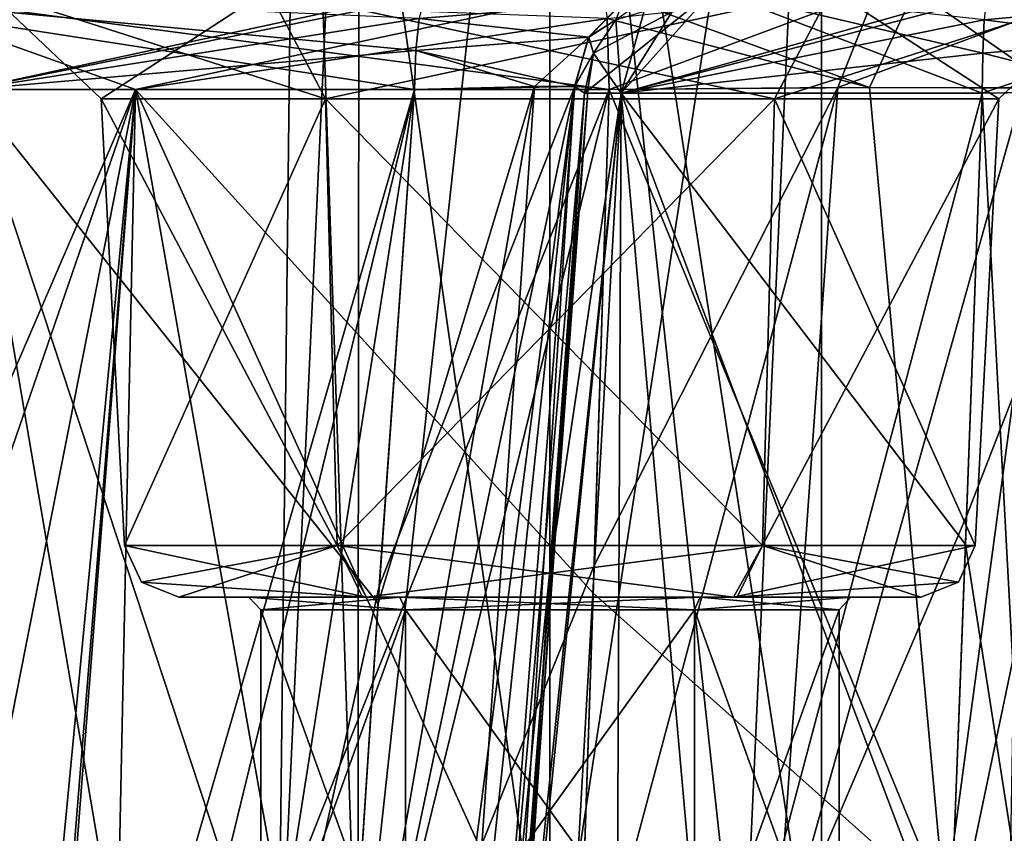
# Model space of a CAD drawing. Header units: inches. Extents: x -9.1 to 9.1, y -3.8 to 4.3.
# Tile 20 of 216: x -8.896 to -8.625, y -1.837 to -1.613. Entities that reach past the tile are written whole.
import ezdxf

# ---------------------------------------------------------------- set-up
doc = ezdxf.new("R2010")
doc.units = ezdxf.units.IN
doc.header["$LTSCALE"] = 101.851852
doc.header["$MEASUREMENT"] = 0
for name, color, linetype in [('1639', 7, 'CONTINUOUS'), ('1640', 7, 'CONTINUOUS'), ('1647', 7, 'CONTINUOUS'), ('1648', 7, 'CONTINUOUS'), ('1655', 7, 'CONTINUOUS'), ('1656', 7, 'CONTINUOUS'), ('1663', 7, 'CONTINUOUS'), ('1664', 7, 'CONTINUOUS'), ('17624', 7, 'CONTINUOUS'), ('17640', 7, 'CONTINUOUS'), ('17708', 7, 'CONTINUOUS'), ('17724', 7, 'CONTINUOUS'), ('1923', 7, 'CONTINUOUS'), ('1924', 7, 'CONTINUOUS'), ('1925', 7, 'CONTINUOUS'), ('1926', 7, 'CONTINUOUS'), ('1939', 7, 'CONTINUOUS'), ('1942', 7, 'CONTINUOUS'), ('1943', 7, 'CONTINUOUS'), ('1950', 7, 'CONTINUOUS'), ('1951', 7, 'CONTINUOUS'), ('2110', 7, 'CONTINUOUS'), ('2114', 7, 'CONTINUOUS'), ('2130', 7, 'CONTINUOUS'), ('2131', 7, 'CONTINUOUS'), ('2154', 7, 'CONTINUOUS'), ('2155', 7, 'CONTINUOUS'), ('2156', 7, 'CONTINUOUS'), ('2157', 7, 'CONTINUOUS'), ('2276', 7, 'CONTINUOUS'), ('2277', 7, 'CONTINUOUS'), ('2278', 7, 'CONTINUOUS'), ('2279', 7, 'CONTINUOUS'), ('2298', 7, 'CONTINUOUS'), ('2299', 7, 'CONTINUOUS'), ('2304', 7, 'CONTINUOUS'), ('2305', 7, 'CONTINUOUS'), ('2312', 7, 'CONTINUOUS'), ('2316', 7, 'CONTINUOUS'), ('2324', 7, 'CONTINUOUS'), ('2325', 7, 'CONTINUOUS'), ('2326', 7, 'CONTINUOUS'), ('2327', 7, 'CONTINUOUS'), ('2328', 7, 'CONTINUOUS'), ('2329', 7, 'CONTINUOUS')]:
    doc.layers.add(name, color=color, linetype=linetype)

msp = doc.modelspace()

# ---------------------------------------------------------------- linework, layer by layer
at = {"layer": '1639', "color": 252, "linetype": 'Continuous', "true_color": 0x969696}
for points in [[(-8.81172, -1.63496, 2.10689), (-8.86699, -1.75779, 2), (-8.87343, -1.63496, 2), (-8.81172, -1.63496, 2.10689)], [(-8.8085, -1.75779, 2.10132), (-8.86699, -1.75779, 2), (-8.81172, -1.63496, 2.10689), (-8.8085, -1.75779, 2.10132)], [(-8.68827, -1.63496, 2.10689), (-8.8085, -1.75779, 2.10132), (-8.81172, -1.63496, 2.10689), (-8.68827, -1.63496, 2.10689)], [(-8.6915, -1.75779, 2.10132), (-8.8085, -1.75779, 2.10132), (-8.68827, -1.63496, 2.10689), (-8.6915, -1.75779, 2.10132)], [(-8.63301, -1.75779, 2), (-8.6915, -1.75779, 2.10132), (-8.62657, -1.63496, 2), (-8.63301, -1.75779, 2)], [(-8.62657, -1.63496, 2), (-8.6915, -1.75779, 2.10132), (-8.68827, -1.63496, 2.10689), (-8.62657, -1.63496, 2)]]:
    msp.add_3dface(points, dxfattribs=at)
at = {"layer": '1640', "color": 252, "linetype": 'Continuous', "true_color": 0x969696}
for points in [[(-8.87343, -1.63496, 2), (-8.86699, -1.75779, 2), (-8.8085, -1.75779, 1.89868), (-8.87343, -1.63496, 2)], [(-8.87343, -1.63496, 2), (-8.8085, -1.75779, 1.89868), (-8.81173, -1.63496, 1.89311), (-8.87343, -1.63496, 2)], [(-8.8085, -1.75779, 1.89868), (-8.6915, -1.75779, 1.89868), (-8.81173, -1.63496, 1.89311), (-8.8085, -1.75779, 1.89868)], [(-8.81173, -1.63496, 1.89311), (-8.6915, -1.75779, 1.89868), (-8.68828, -1.63496, 1.89311), (-8.81173, -1.63496, 1.89311)], [(-8.6915, -1.75779, 1.89868), (-8.63301, -1.75779, 2), (-8.68828, -1.63496, 1.89311), (-8.6915, -1.75779, 1.89868)], [(-8.63301, -1.75779, 2), (-8.62657, -1.63496, 2), (-8.68828, -1.63496, 1.89311), (-8.63301, -1.75779, 2)]]:
    msp.add_3dface(points, dxfattribs=at)
at = {"layer": '1647', "color": 252, "linetype": 'Continuous', "true_color": 0x969696}
for points in [[(-8.81172, -1.63496, -1.89311), (-8.86699, -1.75779, -2), (-8.87343, -1.63496, -2), (-8.81172, -1.63496, -1.89311)], [(-8.8085, -1.75779, -1.89868), (-8.86699, -1.75779, -2), (-8.81172, -1.63496, -1.89311), (-8.8085, -1.75779, -1.89868)], [(-8.68827, -1.63496, -1.89311), (-8.8085, -1.75779, -1.89868), (-8.81172, -1.63496, -1.89311), (-8.68827, -1.63496, -1.89311)], [(-8.6915, -1.75779, -1.89868), (-8.8085, -1.75779, -1.89868), (-8.68827, -1.63496, -1.89311), (-8.6915, -1.75779, -1.89868)], [(-8.63301, -1.75779, -2), (-8.6915, -1.75779, -1.89868), (-8.62657, -1.63496, -2), (-8.63301, -1.75779, -2)], [(-8.62657, -1.63496, -2), (-8.6915, -1.75779, -1.89868), (-8.68827, -1.63496, -1.89311), (-8.62657, -1.63496, -2)]]:
    msp.add_3dface(points, dxfattribs=at)
at = {"layer": '1648', "color": 252, "linetype": 'Continuous', "true_color": 0x969696}
for points in [[(-8.87343, -1.63496, -2), (-8.86699, -1.75779, -2), (-8.8085, -1.75779, -2.10132), (-8.87343, -1.63496, -2)], [(-8.87343, -1.63496, -2), (-8.8085, -1.75779, -2.10132), (-8.81173, -1.63496, -2.10689), (-8.87343, -1.63496, -2)], [(-8.8085, -1.75779, -2.10132), (-8.6915, -1.75779, -2.10132), (-8.81173, -1.63496, -2.10689), (-8.8085, -1.75779, -2.10132)], [(-8.81173, -1.63496, -2.10689), (-8.6915, -1.75779, -2.10132), (-8.68828, -1.63496, -2.10689), (-8.81173, -1.63496, -2.10689)], [(-8.6915, -1.75779, -2.10132), (-8.63301, -1.75779, -2), (-8.68828, -1.63496, -2.10689), (-8.6915, -1.75779, -2.10132)], [(-8.63301, -1.75779, -2), (-8.62657, -1.63496, -2), (-8.68828, -1.63496, -2.10689), (-8.63301, -1.75779, -2)]]:
    msp.add_3dface(points, dxfattribs=at)
at = {"layer": '1655', "color": 252, "linetype": 'Continuous', "true_color": 0x969696}
for points in [[(-8.905, -1.605, 2), (-8.82751, -1.605, 2.13423), (-8.87343, -1.63496, 2), (-8.905, -1.605, 2)], [(-8.82751, -1.605, 2.13423), (-8.81172, -1.63496, 2.10689), (-8.87343, -1.63496, 2), (-8.82751, -1.605, 2.13423)], [(-8.82751, -1.605, 2.13423), (-8.67249, -1.605, 2.13423), (-8.81172, -1.63496, 2.10689), (-8.82751, -1.605, 2.13423)], [(-8.67249, -1.605, 2.13423), (-8.68827, -1.63496, 2.10689), (-8.81172, -1.63496, 2.10689), (-8.67249, -1.605, 2.13423)], [(-8.67249, -1.605, 2.13423), (-8.595, -1.605, 2), (-8.68827, -1.63496, 2.10689), (-8.67249, -1.605, 2.13423)], [(-8.595, -1.605, 2), (-8.62657, -1.63496, 2), (-8.68827, -1.63496, 2.10689), (-8.595, -1.605, 2)]]:
    msp.add_3dface(points, dxfattribs=at)
at = {"layer": '1656', "color": 252, "linetype": 'Continuous', "true_color": 0x969696}
for points in [[(-8.82751, -1.605, 1.86577), (-8.905, -1.605, 2), (-8.81173, -1.63496, 1.89311), (-8.82751, -1.605, 1.86577)], [(-8.905, -1.605, 2), (-8.87343, -1.63496, 2), (-8.81173, -1.63496, 1.89311), (-8.905, -1.605, 2)], [(-8.67249, -1.605, 1.86577), (-8.82751, -1.605, 1.86577), (-8.68828, -1.63496, 1.89311), (-8.67249, -1.605, 1.86577)], [(-8.82751, -1.605, 1.86577), (-8.81173, -1.63496, 1.89311), (-8.68828, -1.63496, 1.89311), (-8.82751, -1.605, 1.86577)], [(-8.62657, -1.63496, 2), (-8.67249, -1.605, 1.86577), (-8.68828, -1.63496, 1.89311), (-8.62657, -1.63496, 2)], [(-8.595, -1.605, 2), (-8.67249, -1.605, 1.86577), (-8.62657, -1.63496, 2), (-8.595, -1.605, 2)]]:
    msp.add_3dface(points, dxfattribs=at)
at = {"layer": '1663', "color": 252, "linetype": 'Continuous', "true_color": 0x969696}
for points in [[(-8.905, -1.605, -2), (-8.82751, -1.605, -1.86577), (-8.87343, -1.63496, -2), (-8.905, -1.605, -2)], [(-8.82751, -1.605, -1.86577), (-8.81172, -1.63496, -1.89311), (-8.87343, -1.63496, -2), (-8.82751, -1.605, -1.86577)], [(-8.82751, -1.605, -1.86577), (-8.67249, -1.605, -1.86577), (-8.81172, -1.63496, -1.89311), (-8.82751, -1.605, -1.86577)], [(-8.67249, -1.605, -1.86577), (-8.68827, -1.63496, -1.89311), (-8.81172, -1.63496, -1.89311), (-8.67249, -1.605, -1.86577)], [(-8.67249, -1.605, -1.86577), (-8.595, -1.605, -2), (-8.68827, -1.63496, -1.89311), (-8.67249, -1.605, -1.86577)], [(-8.595, -1.605, -2), (-8.62657, -1.63496, -2), (-8.68827, -1.63496, -1.89311), (-8.595, -1.605, -2)]]:
    msp.add_3dface(points, dxfattribs=at)
at = {"layer": '1664', "color": 252, "linetype": 'Continuous', "true_color": 0x969696}
for points in [[(-8.82751, -1.605, -2.13423), (-8.905, -1.605, -2), (-8.81173, -1.63496, -2.10689), (-8.82751, -1.605, -2.13423)], [(-8.905, -1.605, -2), (-8.87343, -1.63496, -2), (-8.81173, -1.63496, -2.10689), (-8.905, -1.605, -2)], [(-8.67249, -1.605, -2.13423), (-8.82751, -1.605, -2.13423), (-8.68828, -1.63496, -2.10689), (-8.67249, -1.605, -2.13423)], [(-8.82751, -1.605, -2.13423), (-8.81173, -1.63496, -2.10689), (-8.68828, -1.63496, -2.10689), (-8.82751, -1.605, -2.13423)], [(-8.62657, -1.63496, -2), (-8.67249, -1.605, -2.13423), (-8.68828, -1.63496, -2.10689), (-8.62657, -1.63496, -2)], [(-8.595, -1.605, -2), (-8.67249, -1.605, -2.13423), (-8.62657, -1.63496, -2), (-8.595, -1.605, -2)]]:
    msp.add_3dface(points, dxfattribs=at)
at = {"layer": '17624', "color": 252, "linetype": 'Continuous', "true_color": 0x969696}
for points in [[(-8.75, -1.41, -2.0747), (-8.6753, -1.41, -2), (-8.75, -1.89437, -2.0747), (-8.75, -1.41, -2.0747)], [(-8.6753, -1.41, -2), (-8.75, -1.41, -1.9253), (-8.6753, -1.89437, -2), (-8.6753, -1.41, -2)], [(-8.6753, -1.89437, -2), (-8.75, -1.41, -1.9253), (-8.69718, -1.89437, -1.94718), (-8.6753, -1.89437, -2)], [(-8.69718, -1.89437, -1.94718), (-8.75, -1.41, -1.9253), (-8.75, -1.89437, -1.9253), (-8.69718, -1.89437, -1.94718)], [(-8.75, -1.89437, -2.0747), (-8.6753, -1.41, -2), (-8.69718, -1.89437, -2.05282), (-8.75, -1.89437, -2.0747)], [(-8.69718, -1.89437, -2.05282), (-8.6753, -1.41, -2), (-8.6753, -1.89437, -2), (-8.69718, -1.89437, -2.05282)]]:
    msp.add_3dface(points, dxfattribs=at)
at = {"layer": '17640', "color": 252, "linetype": 'Continuous', "true_color": 0x969696}
for points in [[(-8.81915, -1.41, -1.97173), (-8.80234, -1.41, -2.0533), (-8.8247, -1.89437, -2), (-8.81915, -1.41, -1.97173)], [(-8.8247, -1.89437, -2), (-8.80234, -1.41, -2.0533), (-8.80282, -1.89437, -2.05282), (-8.8247, -1.89437, -2)], [(-8.80282, -1.89437, -1.94718), (-8.81915, -1.41, -1.97173), (-8.8247, -1.89437, -2), (-8.80282, -1.89437, -1.94718)], [(-8.75, -1.89437, -1.9253), (-8.75, -1.41, -1.9253), (-8.81915, -1.41, -1.97173), (-8.75, -1.89437, -1.9253)], [(-8.75, -1.89437, -1.9253), (-8.81915, -1.41, -1.97173), (-8.80282, -1.89437, -1.94718), (-8.75, -1.89437, -1.9253)], [(-8.75, -1.41, -2.0747), (-8.75, -1.89437, -2.0747), (-8.80282, -1.89437, -2.05282), (-8.75, -1.41, -2.0747)], [(-8.80234, -1.41, -2.0533), (-8.75, -1.41, -2.0747), (-8.80282, -1.89437, -2.05282), (-8.80234, -1.41, -2.0533)]]:
    msp.add_3dface(points, dxfattribs=at)
at = {"layer": '17708', "color": 252, "linetype": 'Continuous', "true_color": 0x969696}
for points in [[(-8.75, -1.41, 1.9253), (-8.6753, -1.41, 2), (-8.75, -1.89437, 1.9253), (-8.75, -1.41, 1.9253)], [(-8.6753, -1.41, 2), (-8.75, -1.41, 2.0747), (-8.6753, -1.89437, 2), (-8.6753, -1.41, 2)], [(-8.6753, -1.89437, 2), (-8.75, -1.41, 2.0747), (-8.69718, -1.89437, 2.05282), (-8.6753, -1.89437, 2)], [(-8.69718, -1.89437, 2.05282), (-8.75, -1.41, 2.0747), (-8.75, -1.89437, 2.0747), (-8.69718, -1.89437, 2.05282)], [(-8.75, -1.89437, 1.9253), (-8.6753, -1.41, 2), (-8.69718, -1.89437, 1.94718), (-8.75, -1.89437, 1.9253)], [(-8.69718, -1.89437, 1.94718), (-8.6753, -1.41, 2), (-8.6753, -1.89437, 2), (-8.69718, -1.89437, 1.94718)]]:
    msp.add_3dface(points, dxfattribs=at)
at = {"layer": '17724', "color": 252, "linetype": 'Continuous', "true_color": 0x969696}
for points in [[(-8.81915, -1.41, 2.02827), (-8.80234, -1.41, 1.9467), (-8.8247, -1.89437, 2), (-8.81915, -1.41, 2.02827)], [(-8.8247, -1.89437, 2), (-8.80234, -1.41, 1.9467), (-8.80282, -1.89437, 1.94718), (-8.8247, -1.89437, 2)], [(-8.80282, -1.89437, 2.05282), (-8.81915, -1.41, 2.02827), (-8.8247, -1.89437, 2), (-8.80282, -1.89437, 2.05282)], [(-8.75, -1.89437, 2.0747), (-8.75, -1.41, 2.0747), (-8.81915, -1.41, 2.02827), (-8.75, -1.89437, 2.0747)], [(-8.75, -1.89437, 2.0747), (-8.81915, -1.41, 2.02827), (-8.80282, -1.89437, 2.05282), (-8.75, -1.89437, 2.0747)], [(-8.75, -1.41, 1.9253), (-8.75, -1.89437, 1.9253), (-8.80282, -1.89437, 1.94718), (-8.75, -1.41, 1.9253)], [(-8.80234, -1.41, 1.9467), (-8.75, -1.41, 1.9253), (-8.80282, -1.89437, 1.94718), (-8.80234, -1.41, 1.9467)]]:
    msp.add_3dface(points, dxfattribs=at)
at = {"layer": '1923', "color": 252, "linetype": 'Continuous', "true_color": 0x969696}
for points in [[(-8.78975, -1.8858, -1.93115), (-8.8295, -1.8858, -2), (-8.78975, -1.77544, -1.93115), (-8.78975, -1.8858, -1.93115)], [(-8.8295, -1.8858, -2), (-8.8295, -1.77544, -2), (-8.78975, -1.77544, -1.93115), (-8.8295, -1.8858, -2)], [(-8.71025, -1.8858, -1.93115), (-8.78975, -1.8858, -1.93115), (-8.71025, -1.77544, -1.93115), (-8.71025, -1.8858, -1.93115)], [(-8.78975, -1.8858, -1.93115), (-8.78975, -1.77544, -1.93115), (-8.71025, -1.77544, -1.93115), (-8.78975, -1.8858, -1.93115)], [(-8.6705, -1.8858, -2), (-8.71025, -1.8858, -1.93115), (-8.6705, -1.77544, -2), (-8.6705, -1.8858, -2)], [(-8.6705, -1.77544, -2), (-8.71025, -1.8858, -1.93115), (-8.71025, -1.77544, -1.93115), (-8.6705, -1.77544, -2)]]:
    msp.add_3dface(points, dxfattribs=at)
at = {"layer": '1924', "color": 252, "linetype": 'Continuous', "true_color": 0x969696}
for points in [[(-8.8295, -1.8858, -2), (-8.78975, -1.8858, -2.06885), (-8.8295, -1.77544, -2), (-8.8295, -1.8858, -2)], [(-8.8295, -1.77544, -2), (-8.78975, -1.8858, -2.06885), (-8.78975, -1.77544, -2.06885), (-8.8295, -1.77544, -2)], [(-8.78975, -1.8858, -2.06885), (-8.71025, -1.8858, -2.06885), (-8.78975, -1.77544, -2.06885), (-8.78975, -1.8858, -2.06885)], [(-8.71025, -1.8858, -2.06885), (-8.71025, -1.77544, -2.06885), (-8.78975, -1.77544, -2.06885), (-8.71025, -1.8858, -2.06885)], [(-8.71025, -1.8858, -2.06885), (-8.6705, -1.8858, -2), (-8.71025, -1.77544, -2.06885), (-8.71025, -1.8858, -2.06885)], [(-8.6705, -1.8858, -2), (-8.6705, -1.77544, -2), (-8.71025, -1.77544, -2.06885), (-8.6705, -1.8858, -2)]]:
    msp.add_3dface(points, dxfattribs=at)
at = {"layer": '1925', "color": 252, "linetype": 'Continuous', "true_color": 0x969696}
for points in [[(-8.78975, -1.8858, 2.06885), (-8.8295, -1.8858, 2), (-8.78975, -1.77544, 2.06885), (-8.78975, -1.8858, 2.06885)], [(-8.8295, -1.8858, 2), (-8.8295, -1.77544, 2), (-8.78975, -1.77544, 2.06885), (-8.8295, -1.8858, 2)], [(-8.71025, -1.8858, 2.06885), (-8.78975, -1.8858, 2.06885), (-8.71025, -1.77544, 2.06885), (-8.71025, -1.8858, 2.06885)], [(-8.78975, -1.8858, 2.06885), (-8.78975, -1.77544, 2.06885), (-8.71025, -1.77544, 2.06885), (-8.78975, -1.8858, 2.06885)], [(-8.6705, -1.8858, 2), (-8.71025, -1.8858, 2.06885), (-8.6705, -1.77544, 2), (-8.6705, -1.8858, 2)], [(-8.6705, -1.77544, 2), (-8.71025, -1.8858, 2.06885), (-8.71025, -1.77544, 2.06885), (-8.6705, -1.77544, 2)]]:
    msp.add_3dface(points, dxfattribs=at)
at = {"layer": '1926', "color": 252, "linetype": 'Continuous', "true_color": 0x969696}
for points in [[(-8.8295, -1.8858, 2), (-8.78975, -1.8858, 1.93115), (-8.8295, -1.77544, 2), (-8.8295, -1.8858, 2)], [(-8.8295, -1.77544, 2), (-8.78975, -1.8858, 1.93115), (-8.78975, -1.77544, 1.93115), (-8.8295, -1.77544, 2)], [(-8.78975, -1.8858, 1.93115), (-8.71025, -1.8858, 1.93115), (-8.78975, -1.77544, 1.93115), (-8.78975, -1.8858, 1.93115)], [(-8.71025, -1.8858, 1.93115), (-8.71025, -1.77544, 1.93115), (-8.78975, -1.77544, 1.93115), (-8.71025, -1.8858, 1.93115)], [(-8.71025, -1.8858, 1.93115), (-8.6705, -1.8858, 2), (-8.71025, -1.77544, 1.93115), (-8.71025, -1.8858, 1.93115)], [(-8.6705, -1.8858, 2), (-8.6705, -1.77544, 2), (-8.71025, -1.77544, 1.93115), (-8.6705, -1.8858, 2)]]:
    msp.add_3dface(points, dxfattribs=at)
at = {"layer": '1939', "color": 252, "linetype": 'Continuous', "true_color": 0x969696}
for points in [[(-8.80153, -1.772, -1.912), (-8.83277, -1.772, -2), (-8.85201, -1.772, -2), (-8.80153, -1.772, -1.912)], [(-8.85201, -1.772, -2), (-8.83277, -1.772, -2), (-8.80048, -1.772, -2.0886), (-8.85201, -1.772, -2)], [(-8.80153, -1.772, 2.088), (-8.83277, -1.772, 2), (-8.85201, -1.772, 2), (-8.80153, -1.772, 2.088)], [(-8.85201, -1.772, 2), (-8.83277, -1.772, 2), (-8.80048, -1.772, 1.9114), (-8.85201, -1.772, 2)], [(-8.83277, -1.772, -2), (-8.79131, -1.772, -2.07168), (-8.80048, -1.772, -2.0886), (-8.83277, -1.772, -2)], [(-8.79131, -1.772, -1.92832), (-8.83277, -1.772, -2), (-8.80153, -1.772, -1.912), (-8.79131, -1.772, -1.92832)], [(-8.83277, -1.772, 2), (-8.79131, -1.772, 1.92832), (-8.80048, -1.772, 1.9114), (-8.83277, -1.772, 2)], [(-8.79131, -1.772, 2.07168), (-8.83277, -1.772, 2), (-8.80153, -1.772, 2.088), (-8.79131, -1.772, 2.07168)], [(-8.69952, -1.772, -1.9114), (-8.79131, -1.772, -1.92832), (-8.80153, -1.772, -1.912), (-8.69952, -1.772, -1.9114)], [(-8.69952, -1.772, 2.0886), (-8.79131, -1.772, 2.07168), (-8.80153, -1.772, 2.088), (-8.69952, -1.772, 2.0886)], [(-8.79131, -1.772, -2.07168), (-8.70869, -1.772, -2.07168), (-8.80048, -1.772, -2.0886), (-8.79131, -1.772, -2.07168)], [(-8.80048, -1.772, -2.0886), (-8.70869, -1.772, -2.07168), (-8.69847, -1.772, -2.088), (-8.80048, -1.772, -2.0886)], [(-8.79131, -1.772, 1.92832), (-8.70869, -1.772, 1.92832), (-8.80048, -1.772, 1.9114), (-8.79131, -1.772, 1.92832)], [(-8.80048, -1.772, 1.9114), (-8.70869, -1.772, 1.92832), (-8.69847, -1.772, 1.912), (-8.80048, -1.772, 1.9114)], [(-8.70869, -1.772, -1.92832), (-8.79131, -1.772, -1.92832), (-8.69952, -1.772, -1.9114), (-8.70869, -1.772, -1.92832)], [(-8.70869, -1.772, 2.07168), (-8.79131, -1.772, 2.07168), (-8.69952, -1.772, 2.0886), (-8.70869, -1.772, 2.07168)], [(-8.70869, -1.772, -2.07168), (-8.66723, -1.772, -2), (-8.69847, -1.772, -2.088), (-8.70869, -1.772, -2.07168)], [(-8.66723, -1.772, -2), (-8.70869, -1.772, -1.92832), (-8.69952, -1.772, -1.9114), (-8.66723, -1.772, -2)], [(-8.70869, -1.772, 1.92832), (-8.66723, -1.772, 2), (-8.69847, -1.772, 1.912), (-8.70869, -1.772, 1.92832)], [(-8.66723, -1.772, 2), (-8.70869, -1.772, 2.07168), (-8.69952, -1.772, 2.0886), (-8.66723, -1.772, 2)], [(-8.64799, -1.772, -2), (-8.66723, -1.772, -2), (-8.69952, -1.772, -1.9114), (-8.64799, -1.772, -2)], [(-8.64799, -1.772, 2), (-8.66723, -1.772, 2), (-8.69952, -1.772, 2.0886), (-8.64799, -1.772, 2)], [(-8.66723, -1.772, -2), (-8.64799, -1.772, -2), (-8.69847, -1.772, -2.088), (-8.66723, -1.772, -2)], [(-8.66723, -1.772, 2), (-8.64799, -1.772, 2), (-8.69847, -1.772, 1.912), (-8.66723, -1.772, 2)]]:
    msp.add_3dface(points, dxfattribs=at)
at = {"layer": '1942', "color": 252, "linetype": 'Continuous', "true_color": 0x969696}
for points in [[(-8.86699, -1.75779, 2), (-8.8085, -1.75779, 2.10132), (-8.86234, -1.76788, 2), (-8.86699, -1.75779, 2)], [(-8.8085, -1.75779, 2.10132), (-8.85201, -1.772, 2), (-8.86234, -1.76788, 2), (-8.8085, -1.75779, 2.10132)], [(-8.8085, -1.75779, 2.10132), (-8.80153, -1.772, 2.088), (-8.85201, -1.772, 2), (-8.8085, -1.75779, 2.10132)], [(-8.8085, -1.75779, 2.10132), (-8.6915, -1.75779, 2.10132), (-8.69952, -1.772, 2.0886), (-8.8085, -1.75779, 2.10132)], [(-8.8085, -1.75779, 2.10132), (-8.69952, -1.772, 2.0886), (-8.80153, -1.772, 2.088), (-8.8085, -1.75779, 2.10132)], [(-8.6915, -1.75779, 2.10132), (-8.63301, -1.75779, 2), (-8.69952, -1.772, 2.0886), (-8.6915, -1.75779, 2.10132)], [(-8.69952, -1.772, 2.0886), (-8.63301, -1.75779, 2), (-8.63766, -1.76788, 2), (-8.69952, -1.772, 2.0886)], [(-8.64799, -1.772, 2), (-8.69952, -1.772, 2.0886), (-8.63766, -1.76788, 2), (-8.64799, -1.772, 2)]]:
    msp.add_3dface(points, dxfattribs=at)
at = {"layer": '1943', "color": 252, "linetype": 'Continuous', "true_color": 0x969696}
for points in [[(-8.8085, -1.75779, 1.89868), (-8.86699, -1.75779, 2), (-8.80048, -1.772, 1.9114), (-8.8085, -1.75779, 1.89868)], [(-8.80048, -1.772, 1.9114), (-8.86699, -1.75779, 2), (-8.86234, -1.76788, 2), (-8.80048, -1.772, 1.9114)], [(-8.6915, -1.75779, 1.89868), (-8.8085, -1.75779, 1.89868), (-8.80048, -1.772, 1.9114), (-8.6915, -1.75779, 1.89868)], [(-8.6915, -1.75779, 1.89868), (-8.80048, -1.772, 1.9114), (-8.69847, -1.772, 1.912), (-8.6915, -1.75779, 1.89868)], [(-8.64799, -1.772, 2), (-8.6915, -1.75779, 1.89868), (-8.69847, -1.772, 1.912), (-8.64799, -1.772, 2)], [(-8.63301, -1.75779, 2), (-8.6915, -1.75779, 1.89868), (-8.63766, -1.76788, 2), (-8.63301, -1.75779, 2)], [(-8.6915, -1.75779, 1.89868), (-8.64799, -1.772, 2), (-8.63766, -1.76788, 2), (-8.6915, -1.75779, 1.89868)], [(-8.85201, -1.772, 2), (-8.80048, -1.772, 1.9114), (-8.86234, -1.76788, 2), (-8.85201, -1.772, 2)]]:
    msp.add_3dface(points, dxfattribs=at)
at = {"layer": '1950', "color": 252, "linetype": 'Continuous', "true_color": 0x969696}
for points in [[(-8.86699, -1.75779, -2), (-8.8085, -1.75779, -1.89868), (-8.86234, -1.76788, -2), (-8.86699, -1.75779, -2)], [(-8.8085, -1.75779, -1.89868), (-8.85201, -1.772, -2), (-8.86234, -1.76788, -2), (-8.8085, -1.75779, -1.89868)], [(-8.8085, -1.75779, -1.89868), (-8.80153, -1.772, -1.912), (-8.85201, -1.772, -2), (-8.8085, -1.75779, -1.89868)], [(-8.8085, -1.75779, -1.89868), (-8.6915, -1.75779, -1.89868), (-8.69952, -1.772, -1.9114), (-8.8085, -1.75779, -1.89868)], [(-8.8085, -1.75779, -1.89868), (-8.69952, -1.772, -1.9114), (-8.80153, -1.772, -1.912), (-8.8085, -1.75779, -1.89868)], [(-8.6915, -1.75779, -1.89868), (-8.63301, -1.75779, -2), (-8.69952, -1.772, -1.9114), (-8.6915, -1.75779, -1.89868)], [(-8.69952, -1.772, -1.9114), (-8.63301, -1.75779, -2), (-8.63766, -1.76788, -2), (-8.69952, -1.772, -1.9114)], [(-8.64799, -1.772, -2), (-8.69952, -1.772, -1.9114), (-8.63766, -1.76788, -2), (-8.64799, -1.772, -2)]]:
    msp.add_3dface(points, dxfattribs=at)
at = {"layer": '1951', "color": 252, "linetype": 'Continuous', "true_color": 0x969696}
for points in [[(-8.8085, -1.75779, -2.10132), (-8.86699, -1.75779, -2), (-8.80048, -1.772, -2.0886), (-8.8085, -1.75779, -2.10132)], [(-8.80048, -1.772, -2.0886), (-8.86699, -1.75779, -2), (-8.86234, -1.76788, -2), (-8.80048, -1.772, -2.0886)], [(-8.6915, -1.75779, -2.10132), (-8.8085, -1.75779, -2.10132), (-8.80048, -1.772, -2.0886), (-8.6915, -1.75779, -2.10132)], [(-8.6915, -1.75779, -2.10132), (-8.80048, -1.772, -2.0886), (-8.69847, -1.772, -2.088), (-8.6915, -1.75779, -2.10132)], [(-8.64799, -1.772, -2), (-8.6915, -1.75779, -2.10132), (-8.69847, -1.772, -2.088), (-8.64799, -1.772, -2)], [(-8.63301, -1.75779, -2), (-8.6915, -1.75779, -2.10132), (-8.63766, -1.76788, -2), (-8.63301, -1.75779, -2)], [(-8.6915, -1.75779, -2.10132), (-8.64799, -1.772, -2), (-8.63766, -1.76788, -2), (-8.6915, -1.75779, -2.10132)], [(-8.85201, -1.772, -2), (-8.80048, -1.772, -2.0886), (-8.86234, -1.76788, -2), (-8.85201, -1.772, -2)]]:
    msp.add_3dface(points, dxfattribs=at)
at = {"layer": '2110', "color": 252, "linetype": 'Continuous', "true_color": 0x969696}
for points in [[(-8.95879, -1.90739, 1.80294), (-8.97367, -1.88654, 1.82293), (-8.86397, -1.63239, 1.76293), (-8.95879, -1.90739, 1.80294)], [(-8.86397, -1.63239, 1.76293), (-8.97367, -1.88654, 1.82293), (-8.96524, -1.63239, 1.84879), (-8.86397, -1.63239, 1.76293)], [(-8.93059, -1.9701, 1.76979), (-8.95879, -1.90739, 1.80294), (-8.86397, -1.63239, 1.76293), (-8.93059, -1.9701, 1.76979)], [(-8.90178, -2.02711, 1.74404), (-8.93059, -1.9701, 1.76979), (-8.86397, -1.63239, 1.76293), (-8.90178, -2.02711, 1.74404)], [(-8.78727, -1.63239, 2.26039), (-8.90969, -1.63239, 2.20901), (-8.79725, -1.77369, 2.27132), (-8.78727, -1.63239, 2.26039)], [(-8.79725, -1.77369, 2.27132), (-8.90969, -1.63239, 2.20901), (-8.80812, -1.94044, 2.28411), (-8.79725, -1.77369, 2.27132)], [(-8.80812, -1.94044, 2.28411), (-8.90969, -1.63239, 2.20901), (-8.85257, -1.96668, 2.2737), (-8.80812, -1.94044, 2.28411)], [(-8.85257, -1.96668, 2.2737), (-8.90969, -1.63239, 2.20901), (-8.90038, -1.99366, 2.25338), (-8.85257, -1.96668, 2.2737)], [(-8.89362, -1.99924, 1.74217), (-8.90178, -2.02711, 1.74404), (-8.86397, -1.63239, 1.76293), (-8.89362, -1.99924, 1.74217)], [(-8.87121, -1.97737, 1.73301), (-8.89362, -1.99924, 1.74217), (-8.86397, -1.63239, 1.76293), (-8.87121, -1.97737, 1.73301)], [(-8.80958, -1.94132, 1.71612), (-8.87121, -1.97737, 1.73301), (-8.73366, -1.63239, 1.73747), (-8.80958, -1.94132, 1.71612)], [(-8.73366, -1.63239, 1.73747), (-8.87121, -1.97737, 1.73301), (-8.86397, -1.63239, 1.76293), (-8.73366, -1.63239, 1.73747)], [(-8.73786, -1.7633, 1.72578), (-8.80958, -1.94132, 1.71612), (-8.73366, -1.63239, 1.73747), (-8.73786, -1.7633, 1.72578)], [(-8.74238, -1.89982, 1.71366), (-8.80958, -1.94132, 1.71612), (-8.73786, -1.7633, 1.72578), (-8.74238, -1.89982, 1.71366)]]:
    msp.add_3dface(points, dxfattribs=at)
at = {"layer": '2114', "color": 252, "linetype": 'Continuous', "true_color": 0x969696}
for points in [[(-8.86397, -1.63239, -1.76293), (-8.96524, -1.63239, -1.84879), (-8.8922, -1.99698, -1.74161), (-8.86397, -1.63239, -1.76293)], [(-8.8922, -1.99698, -1.74161), (-8.96524, -1.63239, -1.84879), (-8.90159, -2.02619, -1.74403), (-8.8922, -1.99698, -1.74161)], [(-8.89362, -1.99924, -2.25783), (-8.90178, -2.02711, -2.25596), (-8.90969, -1.63239, -2.20901), (-8.89362, -1.99924, -2.25783)], [(-8.78727, -1.63239, -2.26039), (-8.89362, -1.99924, -2.25783), (-8.90969, -1.63239, -2.20901), (-8.78727, -1.63239, -2.26039)], [(-8.87122, -1.97737, -2.26699), (-8.89362, -1.99924, -2.25783), (-8.78727, -1.63239, -2.26039), (-8.87122, -1.97737, -2.26699)], [(-8.87121, -1.97737, -1.73301), (-8.86397, -1.63239, -1.76293), (-8.8922, -1.99698, -1.74161), (-8.87121, -1.97737, -1.73301)], [(-8.83853, -1.9585, -2.27781), (-8.87122, -1.97737, -2.26699), (-8.78727, -1.63239, -2.26039), (-8.83853, -1.9585, -2.27781)], [(-8.80939, -1.94121, -1.71609), (-8.86397, -1.63239, -1.76293), (-8.87121, -1.97737, -1.73301), (-8.80939, -1.94121, -1.71609)], [(-8.73366, -1.63239, -1.73747), (-8.86397, -1.63239, -1.76293), (-8.7381, -1.77085, -1.7251), (-8.73366, -1.63239, -1.73747)], [(-8.7381, -1.77085, -1.7251), (-8.86397, -1.63239, -1.76293), (-8.74238, -1.89982, -1.71366), (-8.7381, -1.77085, -1.7251)], [(-8.74238, -1.89982, -1.71366), (-8.86397, -1.63239, -1.76293), (-8.80939, -1.94121, -1.71609), (-8.74238, -1.89982, -1.71366)], [(-8.79693, -1.76893, -2.27095), (-8.83853, -1.9585, -2.27781), (-8.78727, -1.63239, -2.26039), (-8.79693, -1.76893, -2.27095)], [(-8.80812, -1.94044, -2.28411), (-8.83853, -1.9585, -2.27781), (-8.79693, -1.76893, -2.27095), (-8.80812, -1.94044, -2.28411)]]:
    msp.add_3dface(points, dxfattribs=at)
at = {"layer": '2130', "color": 252, "linetype": 'Continuous', "true_color": 0x969696}
for points in [[(-8.74238, -1.89982, 1.71366), (-8.73786, -1.7633, 1.72578), (-8.67079, -1.63192, 1.72789), (-8.74238, -1.89982, 1.71366)], [(-8.74238, -1.89982, 1.71366), (-8.67079, -1.63192, 1.72789), (-8.68812, -1.87609, 1.70757), (-8.74238, -1.89982, 1.71366)], [(-8.73786, -1.7633, 1.72578), (-8.73366, -1.63239, 1.73747), (-8.67079, -1.63192, 1.72789), (-8.73786, -1.7633, 1.72578)], [(-8.67079, -1.63192, 1.72789), (-8.61977, -1.63197, 1.6951), (-8.68812, -1.87609, 1.70757), (-8.67079, -1.63192, 1.72789)], [(-8.68812, -1.87609, 1.70757), (-8.61977, -1.63197, 1.6951), (-8.62351, -1.85051, 1.66727), (-8.68812, -1.87609, 1.70757)]]:
    msp.add_3dface(points, dxfattribs=at)
at = {"layer": '2131', "color": 252, "linetype": 'Continuous', "true_color": 0x969696}
for points in [[(-8.73366, -1.63239, -1.73747), (-8.7381, -1.77085, -1.7251), (-8.64138, -1.85715, -1.68363), (-8.73366, -1.63239, -1.73747)], [(-8.66208, -1.63189, -1.72423), (-8.73366, -1.63239, -1.73747), (-8.64138, -1.85715, -1.68363), (-8.66208, -1.63189, -1.72423)], [(-8.61119, -1.63204, -1.68594), (-8.66208, -1.63189, -1.72423), (-8.64138, -1.85715, -1.68363), (-8.61119, -1.63204, -1.68594)], [(-8.5967, -1.84189, -1.62515), (-8.61119, -1.63204, -1.68594), (-8.64138, -1.85715, -1.68363), (-8.5967, -1.84189, -1.62515)], [(-8.7381, -1.77085, -1.7251), (-8.74238, -1.89982, -1.71366), (-8.64138, -1.85715, -1.68363), (-8.7381, -1.77085, -1.7251)]]:
    msp.add_3dface(points, dxfattribs=at)
at = {"layer": '2154', "color": 252, "linetype": 'Continuous', "true_color": 0x969696}
for points in [[(-8.66015, -1.605, 1.75566), (-8.73366, -1.63239, 1.73747), (-8.73426, -1.61288, 1.74707), (-8.66015, -1.605, 1.75566)], [(-8.73366, -1.63239, 1.73747), (-8.66015, -1.605, 1.75566), (-8.67079, -1.63192, 1.72789), (-8.73366, -1.63239, 1.73747)], [(-8.66015, -1.605, 1.75566), (-8.59887, -1.605, 1.71641), (-8.67079, -1.63192, 1.72789), (-8.66015, -1.605, 1.75566)], [(-8.59887, -1.605, 1.71641), (-8.61977, -1.63197, 1.6951), (-8.67079, -1.63192, 1.72789), (-8.59887, -1.605, 1.71641)]]:
    msp.add_3dface(points, dxfattribs=at)
at = {"layer": '2155', "color": 252, "linetype": 'Continuous', "true_color": 0x969696}
for points in [[(-8.94052, -1.605, 1.86567), (-8.86397, -1.63239, 1.76293), (-8.96524, -1.63239, 1.84879), (-8.94052, -1.605, 1.86567)], [(-8.96381, -1.605, 2.09288), (-8.90969, -1.63239, 2.20901), (-8.78727, -1.63239, 2.26039), (-8.96381, -1.605, 2.09288)], [(-8.96381, -1.605, 2.09288), (-8.78727, -1.63239, 2.26039), (-8.78685, -1.62173, 2.25744), (-8.96381, -1.605, 2.09288)], [(-8.78591, -1.61288, 2.25086), (-8.96381, -1.605, 2.09288), (-8.78685, -1.62173, 2.25744), (-8.78591, -1.61288, 2.25086)], [(-8.94052, -1.605, 1.86567), (-8.73552, -1.605, 1.7673), (-8.86397, -1.63239, 1.76293), (-8.94052, -1.605, 1.86567)], [(-8.86397, -1.63239, 1.76293), (-8.73552, -1.605, 1.7673), (-8.73426, -1.61288, 1.74707), (-8.86397, -1.63239, 1.76293)], [(-8.73366, -1.63239, 1.73747), (-8.86397, -1.63239, 1.76293), (-8.73426, -1.61288, 1.74707), (-8.73366, -1.63239, 1.73747)]]:
    msp.add_3dface(points, dxfattribs=at)
at = {"layer": '2156', "color": 252, "linetype": 'Continuous', "true_color": 0x969696}
for points in [[(-8.64966, -1.605, -1.75126), (-8.73552, -1.605, -1.7673), (-8.66208, -1.63189, -1.72423), (-8.64966, -1.605, -1.75126)], [(-8.66208, -1.63189, -1.72423), (-8.73552, -1.605, -1.7673), (-8.73426, -1.61288, -1.74707), (-8.66208, -1.63189, -1.72423)], [(-8.64966, -1.605, -1.75126), (-8.66208, -1.63189, -1.72423), (-8.61119, -1.63204, -1.68594), (-8.64966, -1.605, -1.75126)], [(-8.58857, -1.605, -1.70547), (-8.64966, -1.605, -1.75126), (-8.61119, -1.63204, -1.68594), (-8.58857, -1.605, -1.70547)], [(-8.73366, -1.63239, -1.73747), (-8.66208, -1.63189, -1.72423), (-8.73426, -1.61288, -1.74707), (-8.73366, -1.63239, -1.73747)]]:
    msp.add_3dface(points, dxfattribs=at)
at = {"layer": '2157', "color": 252, "linetype": 'Continuous', "true_color": 0x969696}
for points in [[(-8.94052, -1.605, -1.86567), (-8.96524, -1.63239, -1.84879), (-8.86397, -1.63239, -1.76293), (-8.94052, -1.605, -1.86567)], [(-8.96381, -1.605, -2.09288), (-8.78303, -1.605, -2.2308), (-8.90969, -1.63239, -2.20901), (-8.96381, -1.605, -2.09288)], [(-8.94052, -1.605, -1.86567), (-8.86397, -1.63239, -1.76293), (-8.73366, -1.63239, -1.73747), (-8.94052, -1.605, -1.86567)], [(-8.94052, -1.605, -1.86567), (-8.73366, -1.63239, -1.73747), (-8.73426, -1.61288, -1.74707), (-8.94052, -1.605, -1.86567)], [(-8.90969, -1.63239, -2.20901), (-8.78303, -1.605, -2.2308), (-8.78457, -1.60704, -2.24156), (-8.90969, -1.63239, -2.20901)], [(-8.90969, -1.63239, -2.20901), (-8.78457, -1.60704, -2.24156), (-8.78591, -1.61288, -2.25086), (-8.90969, -1.63239, -2.20901)], [(-8.90969, -1.63239, -2.20901), (-8.78591, -1.61288, -2.25086), (-8.78685, -1.62173, -2.25744), (-8.90969, -1.63239, -2.20901)], [(-8.78727, -1.63239, -2.26039), (-8.90969, -1.63239, -2.20901), (-8.78685, -1.62173, -2.25744), (-8.78727, -1.63239, -2.26039)]]:
    msp.add_3dface(points, dxfattribs=at)
at = {"layer": '2276', "color": 252, "linetype": 'Continuous', "true_color": 0x969696}
for points in [[(-8.79131, -1.772, 1.92832), (-8.83277, -1.772, 2), (-8.78975, -1.77544, 1.93115), (-8.79131, -1.772, 1.92832)], [(-8.83277, -1.772, 2), (-8.8295, -1.77544, 2), (-8.78975, -1.77544, 1.93115), (-8.83277, -1.772, 2)], [(-8.70869, -1.772, 1.92832), (-8.79131, -1.772, 1.92832), (-8.78975, -1.77544, 1.93115), (-8.70869, -1.772, 1.92832)], [(-8.71025, -1.77544, 1.93115), (-8.70869, -1.772, 1.92832), (-8.78975, -1.77544, 1.93115), (-8.71025, -1.77544, 1.93115)], [(-8.6705, -1.77544, 2), (-8.70869, -1.772, 1.92832), (-8.71025, -1.77544, 1.93115), (-8.6705, -1.77544, 2)], [(-8.66723, -1.772, 2), (-8.70869, -1.772, 1.92832), (-8.6705, -1.77544, 2), (-8.66723, -1.772, 2)]]:
    msp.add_3dface(points, dxfattribs=at)
at = {"layer": '2277', "color": 252, "linetype": 'Continuous', "true_color": 0x969696}
for points in [[(-8.83277, -1.772, 2), (-8.79131, -1.772, 2.07168), (-8.8295, -1.77544, 2), (-8.83277, -1.772, 2)], [(-8.8295, -1.77544, 2), (-8.79131, -1.772, 2.07168), (-8.78975, -1.77544, 2.06885), (-8.8295, -1.77544, 2)], [(-8.79131, -1.772, 2.07168), (-8.70869, -1.772, 2.07168), (-8.71025, -1.77544, 2.06885), (-8.79131, -1.772, 2.07168)], [(-8.78975, -1.77544, 2.06885), (-8.79131, -1.772, 2.07168), (-8.71025, -1.77544, 2.06885), (-8.78975, -1.77544, 2.06885)], [(-8.70869, -1.772, 2.07168), (-8.66723, -1.772, 2), (-8.71025, -1.77544, 2.06885), (-8.70869, -1.772, 2.07168)], [(-8.66723, -1.772, 2), (-8.6705, -1.77544, 2), (-8.71025, -1.77544, 2.06885), (-8.66723, -1.772, 2)]]:
    msp.add_3dface(points, dxfattribs=at)
at = {"layer": '2278', "color": 252, "linetype": 'Continuous', "true_color": 0x969696}
for points in [[(-8.79131, -1.772, -2.07168), (-8.83277, -1.772, -2), (-8.78975, -1.77544, -2.06885), (-8.79131, -1.772, -2.07168)], [(-8.83277, -1.772, -2), (-8.8295, -1.77544, -2), (-8.78975, -1.77544, -2.06885), (-8.83277, -1.772, -2)], [(-8.70869, -1.772, -2.07168), (-8.79131, -1.772, -2.07168), (-8.78975, -1.77544, -2.06885), (-8.70869, -1.772, -2.07168)], [(-8.71025, -1.77544, -2.06885), (-8.70869, -1.772, -2.07168), (-8.78975, -1.77544, -2.06885), (-8.71025, -1.77544, -2.06885)], [(-8.6705, -1.77544, -2), (-8.70869, -1.772, -2.07168), (-8.71025, -1.77544, -2.06885), (-8.6705, -1.77544, -2)], [(-8.66723, -1.772, -2), (-8.70869, -1.772, -2.07168), (-8.6705, -1.77544, -2), (-8.66723, -1.772, -2)]]:
    msp.add_3dface(points, dxfattribs=at)
at = {"layer": '2279', "color": 252, "linetype": 'Continuous', "true_color": 0x969696}
for points in [[(-8.83277, -1.772, -2), (-8.79131, -1.772, -1.92832), (-8.8295, -1.77544, -2), (-8.83277, -1.772, -2)], [(-8.8295, -1.77544, -2), (-8.79131, -1.772, -1.92832), (-8.78975, -1.77544, -1.93115), (-8.8295, -1.77544, -2)], [(-8.79131, -1.772, -1.92832), (-8.70869, -1.772, -1.92832), (-8.71025, -1.77544, -1.93115), (-8.79131, -1.772, -1.92832)], [(-8.78975, -1.77544, -1.93115), (-8.79131, -1.772, -1.92832), (-8.71025, -1.77544, -1.93115), (-8.78975, -1.77544, -1.93115)], [(-8.70869, -1.772, -1.92832), (-8.66723, -1.772, -2), (-8.71025, -1.77544, -1.93115), (-8.70869, -1.772, -1.92832)], [(-8.66723, -1.772, -2), (-8.6705, -1.77544, -2), (-8.71025, -1.77544, -1.93115), (-8.66723, -1.772, -2)]]:
    msp.add_3dface(points, dxfattribs=at)
at = {"layer": '2298', "color": 252, "linetype": 'Continuous', "true_color": 0x969696}
for points in [[(-8.75009, -1.76561, -2.3484), (-8.73037, -1.63343, -2.45729), (-8.7613, -1.93031, -2.35627), (-8.75009, -1.76561, -2.3484)], [(-8.7613, -1.93031, -2.35627), (-8.73037, -1.63343, -2.45729), (-8.74753, -1.93585, -2.45941), (-8.7613, -1.93031, -2.35627)], [(-8.7405, -1.63343, -2.34234), (-8.73037, -1.63343, -2.45729), (-8.75009, -1.76561, -2.3484), (-8.7405, -1.63343, -2.34234)], [(-8.74753, -1.93585, -2.45941), (-8.73037, -1.63343, -2.45729), (-8.7056, -1.91386, -2.50465), (-8.74753, -1.93585, -2.45941)], [(-8.73037, -1.63343, -2.45729), (-8.63113, -1.63343, -2.51618), (-8.7056, -1.91386, -2.50465), (-8.73037, -1.63343, -2.45729)], [(-8.63113, -1.63343, -2.51618), (-8.63544, -1.74969, -2.52196), (-8.7056, -1.91386, -2.50465), (-8.63113, -1.63343, -2.51618)], [(-8.63544, -1.74969, -2.52196), (-8.64012, -1.87251, -2.52793), (-8.7056, -1.91386, -2.50465), (-8.63544, -1.74969, -2.52196)]]:
    msp.add_3dface(points, dxfattribs=at)
at = {"layer": '2299', "color": 252, "linetype": 'Continuous', "true_color": 0x969696}
for points in [[(-8.7405, -1.63343, 2.34234), (-8.75041, -1.77007, 2.34861), (-8.76134, -1.94031, 2.4256), (-8.7405, -1.63343, 2.34234)], [(-8.73037, -1.63343, 2.45729), (-8.7405, -1.63343, 2.34234), (-8.76134, -1.94031, 2.4256), (-8.73037, -1.63343, 2.45729)], [(-8.73178, -1.92836, 2.48149), (-8.73037, -1.63343, 2.45729), (-8.76134, -1.94031, 2.4256), (-8.73178, -1.92836, 2.48149)], [(-8.64012, -1.87251, 2.52793), (-8.73037, -1.63343, 2.45729), (-8.73178, -1.92836, 2.48149), (-8.64012, -1.87251, 2.52793)], [(-8.63113, -1.63343, 2.51618), (-8.73037, -1.63343, 2.45729), (-8.63574, -1.75755, 2.52235), (-8.63113, -1.63343, 2.51618)], [(-8.63574, -1.75755, 2.52235), (-8.73037, -1.63343, 2.45729), (-8.64012, -1.87251, 2.52793), (-8.63574, -1.75755, 2.52235)], [(-8.75041, -1.77007, 2.34861), (-8.7613, -1.93031, 2.35627), (-8.76134, -1.94031, 2.4256), (-8.75041, -1.77007, 2.34861)]]:
    msp.add_3dface(points, dxfattribs=at)
at = {"layer": '2304', "color": 252, "linetype": 'Continuous', "true_color": 0x969696}
for points in [[(-8.64012, -1.87251, -2.52793), (-8.63544, -1.74969, -2.52196), (-8.58994, -1.63285, -2.53623), (-8.64012, -1.87251, -2.52793)], [(-8.64012, -1.87251, -2.52793), (-8.58994, -1.63285, -2.53623), (-8.60526, -1.86398, -2.54394), (-8.64012, -1.87251, -2.52793)], [(-8.63544, -1.74969, -2.52196), (-8.63113, -1.63343, -2.51618), (-8.58994, -1.63285, -2.53623), (-8.63544, -1.74969, -2.52196)]]:
    msp.add_3dface(points, dxfattribs=at)
at = {"layer": '2305', "color": 252, "linetype": 'Continuous', "true_color": 0x969696}
for points in [[(-8.63113, -1.63343, 2.51618), (-8.63574, -1.75755, 2.52235), (-8.61857, -1.86711, 2.53446), (-8.63113, -1.63343, 2.51618)], [(-8.59479, -1.63286, 2.53135), (-8.63113, -1.63343, 2.51618), (-8.61857, -1.86711, 2.53446), (-8.59479, -1.63286, 2.53135)], [(-8.63574, -1.75755, 2.52235), (-8.64012, -1.87251, 2.52793), (-8.61857, -1.86711, 2.53446), (-8.63574, -1.75755, 2.52235)]]:
    msp.add_3dface(points, dxfattribs=at)
at = {"layer": '2312', "color": 252, "linetype": 'Continuous', "true_color": 0x969696}
for points in [[(-8.79725, -1.77369, 2.27132), (-8.80812, -1.94044, 2.28411), (-8.7542, -1.63156, 2.27641), (-8.79725, -1.77369, 2.27132)], [(-8.7542, -1.63156, 2.27641), (-8.80812, -1.94044, 2.28411), (-8.77513, -1.93245, 2.30203), (-8.7542, -1.63156, 2.27641)], [(-8.78727, -1.63239, 2.26039), (-8.79725, -1.77369, 2.27132), (-8.7542, -1.63156, 2.27641), (-8.78727, -1.63239, 2.26039)], [(-8.74327, -1.63162, 2.29069), (-8.7542, -1.63156, 2.27641), (-8.77513, -1.93245, 2.30203), (-8.74327, -1.63162, 2.29069)], [(-8.76247, -1.92976, 2.32342), (-8.74327, -1.63162, 2.29069), (-8.77513, -1.93245, 2.30203), (-8.76247, -1.92976, 2.32342)], [(-8.73946, -1.63177, 2.29918), (-8.74327, -1.63162, 2.29069), (-8.76247, -1.92976, 2.32342), (-8.73946, -1.63177, 2.29918)], [(-8.7613, -1.93031, 2.35627), (-8.73946, -1.63177, 2.29918), (-8.76247, -1.92976, 2.32342), (-8.7613, -1.93031, 2.35627)], [(-8.7613, -1.93031, 2.35627), (-8.75041, -1.77007, 2.34861), (-8.73946, -1.63177, 2.29918), (-8.7613, -1.93031, 2.35627)], [(-8.75041, -1.77007, 2.34861), (-8.7405, -1.63343, 2.34234), (-8.73946, -1.63177, 2.29918), (-8.75041, -1.77007, 2.34861)]]:
    msp.add_3dface(points, dxfattribs=at)
at = {"layer": '2316', "color": 252, "linetype": 'Continuous', "true_color": 0x969696}
for points in [[(-8.80812, -1.94044, -2.28411), (-8.79693, -1.76893, -2.27095), (-8.74314, -1.63162, -2.29093), (-8.80812, -1.94044, -2.28411)], [(-8.80812, -1.94044, -2.28411), (-8.74314, -1.63162, -2.29093), (-8.78264, -1.93421, -2.29525), (-8.80812, -1.94044, -2.28411)], [(-8.79693, -1.76893, -2.27095), (-8.78727, -1.63239, -2.26039), (-8.74314, -1.63162, -2.29093), (-8.79693, -1.76893, -2.27095)], [(-8.78264, -1.93421, -2.29525), (-8.74314, -1.63162, -2.29093), (-8.76641, -1.93054, -2.31423), (-8.78264, -1.93421, -2.29525)], [(-8.74314, -1.63162, -2.29093), (-8.7405, -1.63343, -2.34234), (-8.76641, -1.93054, -2.31423), (-8.74314, -1.63162, -2.29093)], [(-8.7405, -1.63343, -2.34234), (-8.75009, -1.76561, -2.3484), (-8.76641, -1.93054, -2.31423), (-8.7405, -1.63343, -2.34234)], [(-8.75009, -1.76561, -2.3484), (-8.7613, -1.93031, -2.35627), (-8.76641, -1.93054, -2.31423), (-8.75009, -1.76561, -2.3484)]]:
    msp.add_3dface(points, dxfattribs=at)
at = {"layer": '2324', "color": 252, "linetype": 'Continuous', "true_color": 0x969696}
for points in [[(-8.63055, -1.61324, 2.50689), (-8.58772, -1.61876, 2.53168), (-8.57979, -1.60865, 2.52422), (-8.63055, -1.61324, 2.50689)], [(-8.63055, -1.61324, 2.50689), (-8.63096, -1.62244, 2.51347), (-8.58772, -1.61876, 2.53168), (-8.63055, -1.61324, 2.50689)], [(-8.63113, -1.63343, 2.51618), (-8.59479, -1.63286, 2.53135), (-8.58772, -1.61876, 2.53168), (-8.63113, -1.63343, 2.51618)], [(-8.63096, -1.62244, 2.51347), (-8.63113, -1.63343, 2.51618), (-8.58772, -1.61876, 2.53168), (-8.63096, -1.62244, 2.51347)]]:
    msp.add_3dface(points, dxfattribs=at)
at = {"layer": '2325', "color": 252, "linetype": 'Continuous', "true_color": 0x969696}
for points in [[(-8.70497, -1.605, 2.44132), (-8.71274, -1.605, 2.35361), (-8.73037, -1.63343, 2.45729), (-8.70497, -1.605, 2.44132)], [(-8.70497, -1.605, 2.44132), (-8.73037, -1.63343, 2.45729), (-8.63113, -1.63343, 2.51618), (-8.70497, -1.605, 2.44132)], [(-8.73037, -1.63343, 2.45729), (-8.71274, -1.605, 2.35361), (-8.72304, -1.60714, 2.34943), (-8.73037, -1.63343, 2.45729)], [(-8.70497, -1.605, 2.44132), (-8.63113, -1.63343, 2.51618), (-8.63096, -1.62244, 2.51347), (-8.70497, -1.605, 2.44132)], [(-8.63055, -1.61324, 2.50689), (-8.70497, -1.605, 2.44132), (-8.63096, -1.62244, 2.51347), (-8.63055, -1.61324, 2.50689)], [(-8.73037, -1.63343, 2.45729), (-8.72304, -1.60714, 2.34943), (-8.73187, -1.61324, 2.34584), (-8.73037, -1.63343, 2.45729)], [(-8.73037, -1.63343, 2.45729), (-8.73187, -1.61324, 2.34584), (-8.73798, -1.62244, 2.34336), (-8.73037, -1.63343, 2.45729)], [(-8.7405, -1.63343, 2.34234), (-8.73037, -1.63343, 2.45729), (-8.73798, -1.62244, 2.34336), (-8.7405, -1.63343, 2.34234)]]:
    msp.add_3dface(points, dxfattribs=at)
at = {"layer": '2326', "color": 252, "linetype": 'Continuous', "true_color": 0x969696}
for points in [[(-8.72989, -1.60839, 2.28193), (-8.78591, -1.61288, 2.25086), (-8.73934, -1.61801, 2.28732), (-8.72989, -1.60839, 2.28193)], [(-8.72989, -1.60839, 2.28193), (-8.73934, -1.61801, 2.28732), (-8.73187, -1.61324, 2.34584), (-8.72989, -1.60839, 2.28193)], [(-8.78591, -1.61288, 2.25086), (-8.78685, -1.62173, 2.25744), (-8.73934, -1.61801, 2.28732), (-8.78591, -1.61288, 2.25086)], [(-8.73187, -1.61324, 2.34584), (-8.73934, -1.61801, 2.28732), (-8.73798, -1.62244, 2.34336), (-8.73187, -1.61324, 2.34584)], [(-8.78685, -1.62173, 2.25744), (-8.7542, -1.63156, 2.27641), (-8.73934, -1.61801, 2.28732), (-8.78685, -1.62173, 2.25744)], [(-8.7542, -1.63156, 2.27641), (-8.74327, -1.63162, 2.29069), (-8.73934, -1.61801, 2.28732), (-8.7542, -1.63156, 2.27641)], [(-8.73934, -1.61801, 2.28732), (-8.74327, -1.63162, 2.29069), (-8.73798, -1.62244, 2.34336), (-8.73934, -1.61801, 2.28732)], [(-8.78727, -1.63239, 2.26039), (-8.7542, -1.63156, 2.27641), (-8.78685, -1.62173, 2.25744), (-8.78727, -1.63239, 2.26039)], [(-8.74327, -1.63162, 2.29069), (-8.73946, -1.63177, 2.29918), (-8.73798, -1.62244, 2.34336), (-8.74327, -1.63162, 2.29069)], [(-8.73946, -1.63177, 2.29918), (-8.7405, -1.63343, 2.34234), (-8.73798, -1.62244, 2.34336), (-8.73946, -1.63177, 2.29918)]]:
    msp.add_3dface(points, dxfattribs=at)
at = {"layer": '2327', "color": 252, "linetype": 'Continuous', "true_color": 0x969696}
for points in [[(-8.73938, -1.61808, -2.28733), (-8.78591, -1.61288, -2.25086), (-8.73002, -1.60846, -2.28199), (-8.73938, -1.61808, -2.28733)], [(-8.73187, -1.61324, -2.34584), (-8.73938, -1.61808, -2.28733), (-8.73002, -1.60846, -2.28199), (-8.73187, -1.61324, -2.34584)], [(-8.78685, -1.62173, -2.25744), (-8.78591, -1.61288, -2.25086), (-8.73938, -1.61808, -2.28733), (-8.78685, -1.62173, -2.25744)], [(-8.73187, -1.61324, -2.34584), (-8.73798, -1.62244, -2.34336), (-8.73938, -1.61808, -2.28733), (-8.73187, -1.61324, -2.34584)], [(-8.74314, -1.63162, -2.29093), (-8.78685, -1.62173, -2.25744), (-8.73938, -1.61808, -2.28733), (-8.74314, -1.63162, -2.29093)], [(-8.73798, -1.62244, -2.34336), (-8.74314, -1.63162, -2.29093), (-8.73938, -1.61808, -2.28733), (-8.73798, -1.62244, -2.34336)], [(-8.74314, -1.63162, -2.29093), (-8.78727, -1.63239, -2.26039), (-8.78685, -1.62173, -2.25744), (-8.74314, -1.63162, -2.29093)], [(-8.7405, -1.63343, -2.34234), (-8.74314, -1.63162, -2.29093), (-8.73798, -1.62244, -2.34336), (-8.7405, -1.63343, -2.34234)]]:
    msp.add_3dface(points, dxfattribs=at)
at = {"layer": '2328', "color": 252, "linetype": 'Continuous', "true_color": 0x969696}
for points in [[(-8.70498, -1.605, -2.44131), (-8.73037, -1.63343, -2.45729), (-8.7405, -1.63343, -2.34234), (-8.70498, -1.605, -2.44131)], [(-8.70498, -1.605, -2.44131), (-8.7405, -1.63343, -2.34234), (-8.73798, -1.62244, -2.34336), (-8.70498, -1.605, -2.44131)], [(-8.73187, -1.61324, -2.34584), (-8.70498, -1.605, -2.44131), (-8.73798, -1.62244, -2.34336), (-8.73187, -1.61324, -2.34584)], [(-8.70498, -1.605, -2.44131), (-8.62928, -1.605, -2.48628), (-8.73037, -1.63343, -2.45729), (-8.70498, -1.605, -2.44131)], [(-8.73037, -1.63343, -2.45729), (-8.62928, -1.605, -2.48628), (-8.62996, -1.60714, -2.49737), (-8.73037, -1.63343, -2.45729)], [(-8.73037, -1.63343, -2.45729), (-8.62996, -1.60714, -2.49737), (-8.63055, -1.61324, -2.50689), (-8.73037, -1.63343, -2.45729)], [(-8.73037, -1.63343, -2.45729), (-8.63055, -1.61324, -2.50689), (-8.63096, -1.62244, -2.51347), (-8.73037, -1.63343, -2.45729)], [(-8.63113, -1.63343, -2.51618), (-8.73037, -1.63343, -2.45729), (-8.63096, -1.62244, -2.51347), (-8.63113, -1.63343, -2.51618)]]:
    msp.add_3dface(points, dxfattribs=at)
at = {"layer": '2329', "color": 252, "linetype": 'Continuous', "true_color": 0x969696}
for points in [[(-8.5798, -1.60866, -2.52425), (-8.58772, -1.61877, -2.5317), (-8.63055, -1.61324, -2.50689), (-8.5798, -1.60866, -2.52425)], [(-8.63055, -1.61324, -2.50689), (-8.58772, -1.61877, -2.5317), (-8.63096, -1.62244, -2.51347), (-8.63055, -1.61324, -2.50689)], [(-8.58772, -1.61877, -2.5317), (-8.58994, -1.63285, -2.53623), (-8.63096, -1.62244, -2.51347), (-8.58772, -1.61877, -2.5317)], [(-8.58994, -1.63285, -2.53623), (-8.63113, -1.63343, -2.51618), (-8.63096, -1.62244, -2.51347), (-8.58994, -1.63285, -2.53623)]]:
    msp.add_3dface(points, dxfattribs=at)

doc.saveas('drawing.dxf')
